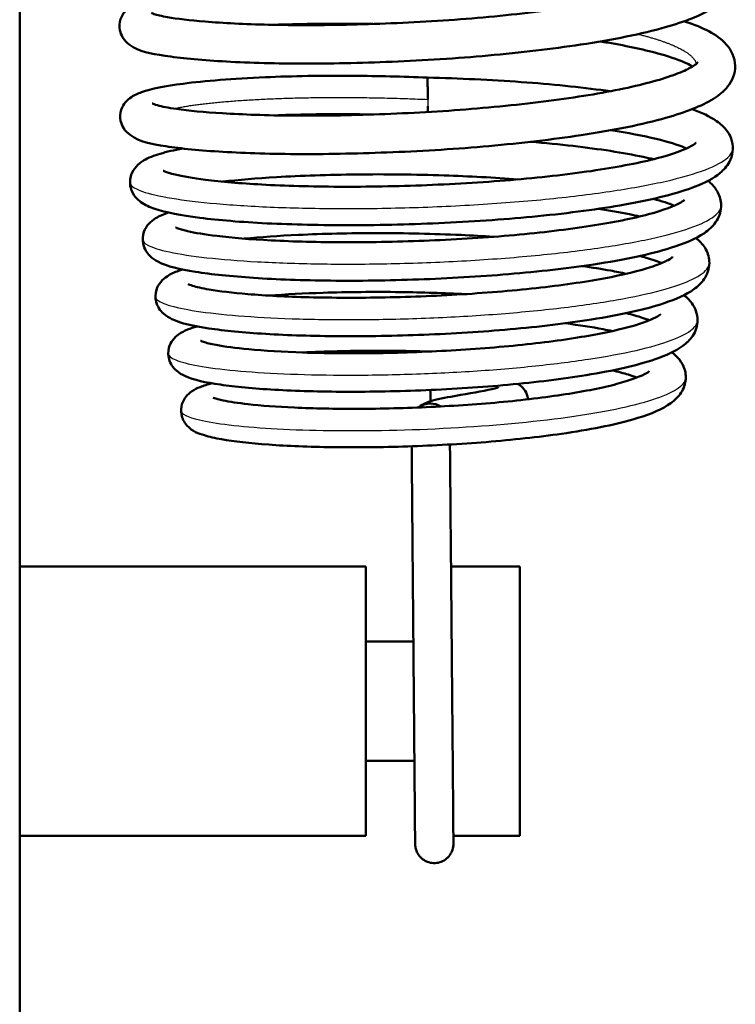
# Model space of a CAD drawing. Header units: millimetres. Extents: x 155 to 950, y -844 to 1327.
# Tile 8 of 56: x 306 to 325, y 86 to 112. Entities that reach past the tile are written whole.
import ezdxf

# ---------------------------------------------------------------- set-up
doc = ezdxf.new("R2010")
doc.units = ezdxf.units.MM
doc.header["$LTSCALE"] = 0.75
doc.layers.add('Visible', color=7, linetype='Continuous', lineweight=50)
doc.layers.add('Visible Narrow', color=7, linetype='Continuous', lineweight=25)

msp = doc.modelspace()

# ---------------------------------------------------------------- linework, layer by layer
at = {"layer": 'Visible'}
for p, q in [((306.063, 83.194, 27.422), (306.063, 192.994, 27.422)), ((306.063, 97.694, 21.449), (315.063, 97.694, 21.449)), ((317.277, 97.694, 21.449), (319.063, 97.694, 21.449)), ((315.063, 95.744, 21.449), (316.298, 95.744, 21.449)), ((315.063, 92.644, 21.449), (316.325, 92.644, 21.449)), ((306.063, 90.694, 21.449), (315.063, 90.694, 21.449)), ((317.338, 90.694, 21.449), (319.063, 90.694, 21.449))]:
    msp.add_line(p, q, dxfattribs=at)
at = {"layer": 'Visible', "extrusion": (0.999962, 0.008727, -2.27892e-10)}
msp.add_arc((107.132, 16.001, 317.619), 0.5, 0.1351, 97.6833, dxfattribs=at)
at = {"layer": 'Visible', "extrusion": (0.999962, 0.008727, -2.16092e-12)}
msp.add_arc((107.132, 16.001, 317.619), 0.5, 119.4631, 141.9625, dxfattribs=at)
at = {"layer": 'Visible', "extrusion": (0.999962, 0.008727, 4.63618e-13)}
msp.add_arc((99.484, 16.544, 317.619), 0.5, 86.4454, 121.8559, dxfattribs=at)
at = {"layer": 'Visible', "extrusion": (-0.082728, -0.138347, 0.986923)}
for start, end in [(121.044, 158.8943), (88.8938, 121.044)]:
    msp.add_arc((219.792, 249.963, -18.137), 0.5, start, end, dxfattribs=at)
at = {"layer": 'Visible', "extrusion": (-1, 0, 0)}
for centre in [(-94.194, 21.449, -315.063), (-94.194, 21.449, -319.063)]:
    msp.add_arc(centre, 3.5, 0, 180, dxfattribs=at)
at = {"layer": 'Visible'}
for points, knots in [([(323.321, 114.217, 20.365), (323.332, 114.213, 20.382), (323.343, 114.209, 20.4), (323.813, 114.048, 21.16), (324.16, 113.893, 21.983), (324.539, 113.474, 23.195), (324.641, 113.274, 23.6), (324.648, 112.857, 24.358), (324.565, 112.667, 24.73), (324.351, 112.395, 25.464), (324.223, 112.293, 25.827), (323.766, 112.008, 26.949), (323.358, 111.854, 27.696), (322.244, 111.537, 29.122), (321.486, 111.384, 29.792), (319.905, 111.146, 30.722), (319.083, 111.049, 31.035), (317.427, 110.901, 31.364), (316.572, 110.848, 31.393), (314.923, 110.78, 31.178), (314.107, 110.763, 30.933), (312.615, 110.767, 30.206), (311.92, 110.789, 29.715), (310.735, 110.859, 28.551), (310.231, 110.907, 27.865), (309.44, 111.033, 26.363), (309.187, 111.061, 25.511), (308.855, 111.305, 24.543), (308.791, 111.363, 24.378), (308.707, 111.502, 24.135), (308.681, 111.564, 24.048), (308.649, 111.726, 23.849), (308.656, 111.829, 23.736), (308.71, 111.995, 23.513), (308.751, 112.061, 23.4), (308.845, 112.172, 23.142), (308.897, 112.213, 22.993), (309.033, 112.303, 22.578), (309.116, 112.338, 22.306), (309.47, 112.466, 21.248), (309.823, 112.534, 20.473), (310.851, 112.667, 18.942), (311.589, 112.725, 18.197), (313.127, 112.792, 17.169), (313.912, 112.805, 16.812), (315.527, 112.793, 16.378), (316.377, 112.771, 16.293), (318.033, 112.688, 16.396), (318.86, 112.624, 16.585), (320.16, 112.489, 17.111), (320.674, 112.424, 17.392), (321.149, 112.352, 17.723)], [107.012151, 107.012151, 107.012151, 107.012151, 107.018437, 107.018437, 107.284532, 107.284532, 107.419564, 107.419564, 107.544106, 107.544106, 107.66295, 107.66295, 107.917433, 107.917433, 108.214048, 108.214048, 108.472282, 108.472282, 108.722603, 108.722603, 108.971569, 108.971569, 109.220501, 109.220501, 109.470268, 109.470268, 109.731235, 109.731235, 109.785973, 109.785973, 109.818705, 109.818705, 109.863425, 109.863425, 109.903858, 109.903858, 109.952211, 109.952211, 110.037831, 110.037831, 110.289208, 110.289208, 110.592646, 110.592646, 110.844555, 110.844555, 111.094338, 111.094338, 111.342924, 111.342924, 111.517094, 111.517094, 111.517094, 111.517094]), ([(309.488, 112.079, 25.02), (309.488, 112.079, 25.026), (309.488, 112.079, 25.031), (309.489, 112.078, 25.271), (309.515, 112.066, 25.507), (309.631, 112.028, 26.141), (309.752, 111.998, 26.537), (310.153, 111.928, 27.506), (310.487, 111.888, 28.066), (311.35, 111.818, 29.151), (311.914, 111.789, 29.668), (313.192, 111.759, 30.528), (313.932, 111.76, 30.868), (315.464, 111.797, 31.292), (316.276, 111.832, 31.381), (317.869, 111.937, 31.297), (318.669, 112.011, 31.123), (320.144, 112.187, 30.535), (320.84, 112.29, 30.116), (322.025, 112.518, 29.094), (322.535, 112.647, 28.481), (323.283, 112.899, 27.16), (323.544, 113.036, 26.432), (323.658, 113.13, 25.467), (323.669, 113.145, 25.245), (323.669, 113.145, 25.022)], [5.950359, 5.950359, 5.950359, 5.950359, 5.951943, 5.951943, 6.022445, 6.022445, 6.145644, 6.145644, 6.337855, 6.337855, 6.562152, 6.562152, 6.800076, 6.800076, 7.039224, 7.039224, 7.279429, 7.279429, 7.518567, 7.518567, 7.753866, 7.753866, 7.980288, 7.980288, 8.046847, 8.046847, 8.046847, 8.046847]), ([(323.342, 111.864, 20.037), (323.353, 111.861, 20.054), (323.364, 111.857, 20.072), (323.834, 111.696, 20.832), (324.181, 111.541, 21.655), (324.559, 111.122, 22.867), (324.662, 110.922, 23.272), (324.668, 110.505, 24.03), (324.586, 110.315, 24.402), (324.372, 110.042, 25.136), (324.244, 109.941, 25.499), (323.786, 109.656, 26.621), (323.379, 109.502, 27.368), (322.265, 109.185, 28.794), (321.506, 109.032, 29.464), (319.926, 108.794, 30.394), (319.104, 108.697, 30.707), (317.447, 108.549, 31.036), (316.593, 108.496, 31.065), (314.944, 108.428, 30.85), (314.128, 108.411, 30.605), (312.636, 108.415, 29.878), (311.94, 108.437, 29.387), (310.755, 108.507, 28.223), (310.252, 108.555, 27.537), (309.461, 108.681, 26.035), (309.207, 108.709, 25.183), (308.875, 108.953, 24.215), (308.811, 109.011, 24.05), (308.728, 109.149, 23.807), (308.701, 109.212, 23.72), (308.669, 109.373, 23.521), (308.676, 109.477, 23.408), (308.731, 109.643, 23.185), (308.772, 109.709, 23.072), (308.865, 109.819, 22.814), (308.917, 109.86, 22.665), (309.054, 109.951, 22.25), (309.136, 109.986, 21.978), (309.491, 110.114, 20.92), (309.843, 110.182, 20.145), (310.872, 110.315, 18.614), (311.609, 110.373, 17.869), (313.147, 110.44, 16.841), (313.932, 110.453, 16.484), (315.369, 110.443, 16.098), (316.021, 110.427, 16.008), (316.668, 110.402, 16.002)], [111.840457, 111.840457, 111.840457, 111.840457, 111.846743, 111.846743, 112.112837, 112.112837, 112.247869, 112.247869, 112.372411, 112.372411, 112.491256, 112.491256, 112.745739, 112.745739, 113.042353, 113.042353, 113.300587, 113.300587, 113.550908, 113.550908, 113.799875, 113.799875, 114.048806, 114.048806, 114.298574, 114.298574, 114.559541, 114.559541, 114.614279, 114.614279, 114.647011, 114.647011, 114.69173, 114.69173, 114.732164, 114.732164, 114.780516, 114.780516, 114.866136, 114.866136, 115.117514, 115.117514, 115.420951, 115.420951, 115.672861, 115.672861, 115.867187, 115.867187, 115.867187, 115.867187]), ([(315.243, 111.794, 16.471), (315.069, 111.797, 16.505), (314.896, 111.799, 16.545), (314.002, 111.805, 16.789), (313.3, 111.796, 17.1), (312.669, 111.772, 17.505)], [4.7926591, 4.7926591, 4.7926591, 4.7926591, 4.8458025, 4.8458025, 5.0706323, 5.0706323, 5.0706323, 5.0706323]), ([(323.556, 110.69, 21.442), (323.517, 110.713, 21.272), (323.469, 110.739, 21.105), (323.246, 110.843, 20.444), (323.009, 110.929, 19.968), (322.348, 111.117, 18.956), (321.879, 111.219, 18.435), (321.286, 111.319, 17.943), (321.222, 111.329, 17.892), (321.156, 111.34, 17.841)], [3.7234633, 3.7234633, 3.7234633, 3.7234633, 3.7759827, 3.7759827, 3.9349661, 3.9349661, 4.1429605, 4.1429605, 4.1679021, 4.1679021, 4.1679021, 4.1679021]), ([(309.508, 109.726, 24.692), (309.508, 109.726, 24.756), (309.51, 109.725, 24.82), (309.529, 109.717, 25.16), (309.576, 109.699, 25.437), (309.755, 109.649, 26.17), (309.925, 109.616, 26.623), (310.452, 109.541, 27.662), (310.86, 109.502, 28.234), (311.864, 109.441, 29.285), (312.488, 109.418, 29.761), (313.863, 109.407, 30.504), (314.635, 109.419, 30.772), (316.206, 109.476, 31.048), (317.025, 109.521, 31.057), (318.6, 109.65, 30.818), (319.377, 109.734, 30.567), (320.784, 109.927, 29.839), (321.433, 110.038, 29.353), (322.501, 110.279, 28.222), (322.941, 110.412, 27.567), (323.384, 110.595, 26.534), (323.497, 110.652, 26.192), (323.636, 110.739, 25.547), (323.673, 110.774, 25.244), (323.689, 110.79, 24.858), (323.69, 110.792, 24.776), (323.69, 110.792, 24.694)], [1.298987, 1.298987, 1.298987, 1.298987, 1.318013, 1.318013, 1.401415, 1.401415, 1.545006, 1.545006, 1.751669, 1.751669, 1.981494, 1.981494, 2.220457, 2.220457, 2.460187, 2.460187, 2.7001, 2.7001, 2.938874, 2.938874, 3.172125, 3.172125, 3.280456, 3.280456, 3.371726, 3.371726, 3.396437, 3.396437, 3.396437, 3.396437]), ([(316.668, 110.4, 16.001), (317.49, 110.38, 16.001), (318.321, 110.342, 16.136), (319.884, 110.229, 16.656), (320.634, 110.153, 17.049), (321.334, 110.056, 17.573), (321.373, 110.05, 17.604), (321.413, 110.045, 17.634)], [0.0000107, 0.0000107, 0.0000107, 0.0000107, 0.2465677, 0.2465677, 0.4952873, 0.4952873, 0.5103543, 0.5103543, 0.5103543, 0.5103543]), ([(323.544, 109.58, 20.178), (323.793, 109.492, 20.64), (324.003, 109.394, 21.122), (324.284, 109.199, 21.893), (324.38, 109.116, 22.182), (324.512, 108.931, 22.649), (324.556, 108.843, 22.833), (324.628, 108.569, 23.342), (324.595, 108.363, 23.671), (324.45, 108.092, 24.274), (324.364, 108, 24.549), (324.094, 107.776, 25.34), (323.884, 107.67, 25.859), (323.169, 107.391, 27.232), (322.546, 107.236, 28.053), (321.133, 106.984, 29.293), (320.356, 106.881, 29.766), (318.764, 106.723, 30.383), (317.936, 106.664, 30.557), (316.298, 106.587, 30.624), (315.468, 106.567, 30.523), (313.908, 106.564, 30.067), (313.158, 106.581, 29.709), (311.828, 106.646, 28.784), (311.232, 106.695, 28.206), (310.251, 106.82, 26.902), (309.865, 106.893, 26.157), (309.443, 107.037, 25.046), (309.328, 107.084, 24.694), (309.165, 107.201, 24.212), (309.117, 107.242, 24.073), (309.021, 107.359, 23.792), (308.973, 107.441, 23.649), (308.92, 107.647, 23.358), (308.927, 107.773, 23.206), (308.993, 107.962, 22.918), (309.04, 108.032, 22.781), (309.151, 108.156, 22.455), (309.215, 108.203, 22.262), (309.413, 108.323, 21.669), (309.552, 108.373, 21.263), (309.884, 108.472, 20.478), (310.08, 108.517, 20.094), (310.305, 108.558, 19.727)], [0.846577, 0.846577, 0.846577, 0.846577, 1.00555, 1.00555, 1.099552, 1.099552, 1.161494, 1.161494, 1.274494, 1.274494, 1.364499, 1.364499, 1.534137, 1.534137, 1.836419, 1.836419, 2.103118, 2.103118, 2.350805, 2.350805, 2.595258, 2.595258, 2.838351, 2.838351, 3.081623, 3.081623, 3.329315, 3.329315, 3.440718, 3.440718, 3.486118, 3.486118, 3.536625, 3.536625, 3.594089, 3.594089, 3.641749, 3.641749, 3.703906, 3.703906, 3.83285, 3.83285, 3.961434, 3.961434, 3.961434, 3.961434]), ([(315.261, 109.442, 16.143), (314.934, 109.447, 16.207), (314.613, 109.45, 16.294), (313.74, 109.449, 16.591), (313.198, 109.438, 16.853), (312.697, 109.419, 17.173)], [0.1419122, 0.1419122, 0.1419122, 0.1419122, 0.2410597, 0.2410597, 0.4186058, 0.4186058, 0.4186058, 0.4186058]), ([(323.402, 108.56, 20.687), (323.387, 108.567, 20.641), (323.372, 108.573, 20.595), (323.175, 108.654, 20.033), (322.919, 108.734, 19.539), (322.278, 108.888, 18.601), (321.876, 108.964, 18.155), (321.429, 109.032, 17.767)], [19.8835509, 19.8835509, 19.8835509, 19.8835509, 19.8982158, 19.8982158, 20.063949, 20.063949, 20.2422705, 20.2422705, 20.2422705, 20.2422705]), ([(309.793, 107.981, 24.507), (309.793, 107.981, 24.69), (309.808, 107.972, 24.873), (309.886, 107.94, 25.411), (309.981, 107.909, 25.763), (310.299, 107.834, 26.627), (310.568, 107.787, 27.128), (311.296, 107.695, 28.161), (311.797, 107.652, 28.679), (312.959, 107.588, 29.57), (313.644, 107.568, 29.939), (315.094, 107.562, 30.446), (315.877, 107.575, 30.584), (317.432, 107.637, 30.607), (318.223, 107.686, 30.49), (319.705, 107.815, 30.017), (320.416, 107.897, 29.654), (321.658, 108.084, 28.733), (322.207, 108.192, 28.165), (323.053, 108.413, 26.912), (323.372, 108.534, 26.211), (323.601, 108.664, 25.168), (323.64, 108.698, 24.846), (323.646, 108.705, 24.491), (323.646, 108.705, 24.458), (323.646, 108.705, 24.425)], [17.466966, 17.466966, 17.466966, 17.466966, 17.521741, 17.521741, 17.630376, 17.630376, 17.798698, 17.798698, 18.010485, 18.010485, 18.238341, 18.238341, 18.47105, 18.47105, 18.705108, 18.705108, 18.939514, 18.939514, 19.172195, 19.172195, 19.398024, 19.398024, 19.494788, 19.494788, 19.504601, 19.504601, 19.504601, 19.504601]), ([(319.344, 108.732, 16.607), (319.728, 108.7, 16.755), (320.099, 108.664, 16.935), (321.133, 108.545, 17.548), (321.756, 108.449, 18.07), (322.367, 108.32, 18.772), (322.456, 108.3, 18.88), (322.542, 108.28, 18.99)], [4.9966814, 4.9966814, 4.9966814, 4.9966814, 5.1195772, 5.1195772, 5.3590669, 5.3590669, 5.401419, 5.401419, 5.401419, 5.401419]), ([(323.958, 107.718, 21.676), (323.988, 107.693, 21.761), (324.017, 107.668, 21.846), (324.118, 107.568, 22.155), (324.186, 107.48, 22.378), (324.279, 107.275, 22.794), (324.304, 107.159, 22.99), (324.292, 106.892, 23.441), (324.233, 106.75, 23.705), (324.074, 106.524, 24.264), (323.974, 106.437, 24.561), (323.633, 106.203, 25.471), (323.346, 106.086, 26.082), (322.468, 105.811, 27.456), (321.782, 105.667, 28.188), (320.321, 105.446, 29.219), (319.56, 105.36, 29.583), (318.015, 105.23, 30.017), (317.213, 105.183, 30.106), (315.651, 105.127, 30.022), (314.87, 105.117, 29.851), (313.426, 105.132, 29.277), (312.744, 105.157, 28.868), (311.558, 105.235, 27.867), (311.041, 105.289, 27.262), (310.211, 105.422, 25.925), (309.911, 105.486, 25.17), (309.586, 105.657, 24.223), (309.518, 105.7, 24.025), (309.413, 105.803, 23.73), (309.375, 105.848, 23.629), (309.313, 105.954, 23.438), (309.288, 106.015, 23.348), (309.253, 106.183, 23.126), (309.261, 106.297, 22.994), (309.324, 106.474, 22.737), (309.369, 106.543, 22.609), (309.474, 106.662, 22.311), (309.535, 106.707, 22.137), (309.7, 106.81, 21.65), (309.808, 106.854, 21.332), (309.93, 106.894, 21.021)], [5.710779, 5.710779, 5.710779, 5.710779, 5.738766, 5.738766, 5.812868, 5.812868, 5.88056, 5.88056, 5.970336, 5.970336, 6.067469, 6.067469, 6.270254, 6.270254, 6.56357, 6.56357, 6.81072, 6.81072, 7.04667, 7.04667, 7.280241, 7.280241, 7.512894, 7.512894, 7.746341, 7.746341, 7.986907, 7.986907, 8.050774, 8.050774, 8.08569, 8.08569, 8.11889, 8.11889, 8.169717, 8.169717, 8.214668, 8.214668, 8.270977, 8.270977, 8.372132, 8.372132, 8.372132, 8.372132]), ([(319.017, 107.755, 16.514), (318.402, 107.801, 16.297), (317.751, 107.836, 16.164), (316.342, 107.883, 16.076), (315.565, 107.892, 16.152), (314.091, 107.876, 16.543), (313.374, 107.852, 16.864), (312.223, 107.783, 17.624), (311.749, 107.743, 18.036), (311.341, 107.697, 18.5)], [15.976901, 15.976901, 15.976901, 15.976901, 16.1725776, 16.1725776, 16.4006157, 16.4006157, 16.6302026, 16.6302026, 16.8151666, 16.8151666, 16.8151666, 16.8151666]), ([(310.118, 106.507, 24.275), (310.118, 106.507, 24.455), (310.133, 106.499, 24.635), (310.212, 106.467, 25.154), (310.305, 106.439, 25.49), (310.615, 106.367, 26.316), (310.877, 106.323, 26.797), (311.582, 106.238, 27.783), (312.064, 106.198, 28.275), (313.181, 106.14, 29.118), (313.838, 106.123, 29.466), (315.226, 106.12, 29.94), (315.976, 106.135, 30.067), (317.462, 106.198, 30.079), (318.218, 106.246, 29.962), (319.632, 106.373, 29.499), (320.309, 106.454, 29.147), (321.487, 106.635, 28.26), (322.007, 106.74, 27.714), (322.804, 106.953, 26.511), (323.104, 107.07, 25.84), (323.308, 107.189, 24.846), (323.34, 107.219, 24.541), (323.343, 107.222, 24.224), (323.343, 107.222, 24.21), (323.343, 107.222, 24.196)], [13.067683, 13.067683, 13.067683, 13.067683, 13.121694, 13.121694, 13.225357, 13.225357, 13.387423, 13.387423, 13.589842, 13.589842, 13.8075, 13.8075, 14.029821, 14.029821, 14.253854, 14.253854, 14.477788, 14.477788, 14.699806, 14.699806, 14.91531, 14.91531, 15.006356, 15.006356, 15.010502, 15.010502, 15.010502, 15.010502]), ([(321.109, 106.991, 17.767), (321.398, 106.947, 17.997), (321.668, 106.9, 18.249), (322.01, 106.831, 18.62), (322.101, 106.811, 18.725), (322.189, 106.791, 18.832)], [9.7289159, 9.7289159, 9.7289159, 9.7289159, 9.8397051, 9.8397051, 9.8816823, 9.8816823, 9.8816823, 9.8816823]), ([(323.645, 106.231, 21.491), (323.656, 106.222, 21.524), (323.668, 106.212, 21.557), (323.765, 106.131, 21.83), (323.844, 106.044, 22.069), (323.959, 105.832, 22.517), (323.995, 105.706, 22.727), (323.992, 105.429, 23.185), (323.937, 105.283, 23.44), (323.786, 105.058, 23.967), (323.692, 104.973, 24.242), (323.383, 104.752, 25.067), (323.131, 104.643, 25.617), (322.334, 104.377, 26.924), (321.686, 104.234, 27.646), (320.296, 104.013, 28.669), (319.569, 103.927, 29.033), (318.091, 103.796, 29.476), (317.324, 103.748, 29.575), (315.829, 103.689, 29.519), (315.081, 103.676, 29.368), (313.692, 103.685, 28.842), (313.034, 103.705, 28.462), (311.885, 103.775, 27.524), (311.381, 103.824, 26.954), (310.569, 103.946, 25.689), (310.27, 104.008, 24.976), (309.948, 104.161, 24.054), (309.875, 104.202, 23.843), (309.76, 104.306, 23.531), (309.718, 104.352, 23.424), (309.651, 104.459, 23.233), (309.625, 104.518, 23.149), (309.586, 104.679, 22.944), (309.59, 104.789, 22.823), (309.644, 104.965, 22.588), (309.685, 105.035, 22.472), (309.783, 105.154, 22.205), (309.839, 105.2, 22.052), (309.991, 105.301, 21.62), (310.086, 105.341, 21.337), (310.226, 105.391, 20.969), (310.261, 105.402, 20.88), (310.298, 105.413, 20.792)], [10.190657, 10.190657, 10.190657, 10.190657, 10.201524, 10.201524, 10.280924, 10.280924, 10.354026, 10.354026, 10.441617, 10.441617, 10.53174, 10.53174, 10.714231, 10.714231, 10.99787, 10.99787, 11.236185, 11.236185, 11.46239, 11.46239, 11.685438, 11.685438, 11.907729, 11.907729, 12.130921, 12.130921, 12.36004, 12.36004, 12.427531, 12.427531, 12.464501, 12.464501, 12.496025, 12.496025, 12.543636, 12.543636, 12.58555, 12.58555, 12.635961, 12.635961, 12.726172, 12.726172, 12.754929, 12.754929, 12.754929, 12.754929]), ([(318.385, 106.265, 16.439), (318.106, 106.283, 16.366), (317.822, 106.298, 16.31), (316.819, 106.343, 16.181), (316.077, 106.359, 16.205), (314.649, 106.359, 16.484), (313.946, 106.343, 16.744), (312.799, 106.289, 17.395), (312.321, 106.256, 17.757), (311.902, 106.216, 18.173)], [11.6951645, 11.6951645, 11.6951645, 11.6951645, 11.7814374, 11.7814374, 11.9987345, 11.9987345, 12.2178564, 12.2178564, 12.3946293, 12.3946293, 12.3946293, 12.3946293]), ([(310.442, 105.034, 24.034), (310.442, 105.034, 24.087), (310.443, 105.033, 24.139), (310.458, 105.025, 24.437), (310.499, 105.008, 24.683), (310.655, 104.961, 25.321), (310.805, 104.926, 25.708), (311.255, 104.85, 26.591), (311.599, 104.808, 27.073), (312.456, 104.736, 27.985), (313.001, 104.708, 28.405), (314.202, 104.677, 29.068), (314.879, 104.675, 29.31), (316.265, 104.702, 29.568), (316.993, 104.732, 29.585), (318.399, 104.822, 29.39), (319.096, 104.884, 29.174), (320.361, 105.032, 28.54), (320.947, 105.122, 28.114), (321.922, 105.314, 27.116), (322.328, 105.421, 26.531), (322.742, 105.572, 25.608), (322.847, 105.619, 25.303), (322.984, 105.694, 24.722), (323.023, 105.724, 24.446), (323.038, 105.737, 24.103), (323.039, 105.739, 24.038), (323.039, 105.739, 23.972)], [8.864216, 8.864216, 8.864216, 8.864216, 8.879886, 8.879886, 8.953915, 8.953915, 9.077404, 9.077404, 9.251991, 9.251991, 9.45358, 9.45358, 9.663762, 9.663762, 9.876659, 9.876659, 10.090517, 10.090517, 10.303579, 10.303579, 10.513175, 10.513175, 10.61027, 10.61027, 10.69363, 10.69363, 10.713211, 10.713211, 10.713211, 10.713211]), ([(322.761, 105.583, 20.295), (322.65, 105.628, 19.988), (322.51, 105.675, 19.691), (322.295, 105.736, 19.319), (322.24, 105.75, 19.23), (322.183, 105.765, 19.143)], [11.0874234, 11.0874234, 11.0874234, 11.0874234, 11.1860365, 11.1860365, 11.217521, 11.217521, 11.217521, 11.217521]), ([(320.689, 105.504, 17.626), (320.948, 105.467, 17.815), (321.195, 105.427, 18.022), (321.566, 105.359, 18.383), (321.702, 105.331, 18.528), (321.832, 105.303, 18.678)], [14.0077773, 14.0077773, 14.0077773, 14.0077773, 14.1042954, 14.1042954, 14.1643103, 14.1643103, 14.1643103, 14.1643103]), ([(323.332, 104.745, 21.306), (323.406, 104.688, 21.505), (323.475, 104.623, 21.704), (323.621, 104.426, 22.177), (323.687, 104.266, 22.448), (323.688, 103.949, 22.955), (323.634, 103.802, 23.203), (323.487, 103.581, 23.706), (323.397, 103.498, 23.964), (323.105, 103.285, 24.733), (322.871, 103.181, 25.245), (322.122, 102.924, 26.485), (321.508, 102.785, 27.179), (320.183, 102.569, 28.168), (319.485, 102.484, 28.522), (318.072, 102.355, 28.952), (317.341, 102.308, 29.048), (315.914, 102.248, 29.001), (315.199, 102.235, 28.86), (313.873, 102.239, 28.363), (313.244, 102.258, 28.003), (312.146, 102.32, 27.113), (311.664, 102.366, 26.572), (310.885, 102.479, 25.369), (310.597, 102.537, 24.688), (310.283, 102.682, 23.806), (310.211, 102.721, 23.602), (310.096, 102.821, 23.302), (310.055, 102.865, 23.201), (309.989, 102.967, 23.023), (309.962, 103.023, 22.945), (309.92, 103.176, 22.757), (309.919, 103.282, 22.648), (309.964, 103.455, 22.437), (310.001, 103.525, 22.333), (310.09, 103.644, 22.1), (310.142, 103.689, 21.967), (310.271, 103.783, 21.614), (310.347, 103.82, 21.389), (310.504, 103.883, 20.96), (310.586, 103.91, 20.754), (310.674, 103.935, 20.551)], [14.472943, 14.472943, 14.472943, 14.472943, 14.538854, 14.538854, 14.632761, 14.632761, 14.718382, 14.718382, 14.803415, 14.803415, 14.973503, 14.973503, 15.244632, 15.244632, 15.473798, 15.473798, 15.689497, 15.689497, 15.902506, 15.902506, 16.114327, 16.114327, 16.326929, 16.326929, 16.545652, 16.545652, 16.611257, 16.611257, 16.646363, 16.646363, 16.675927, 16.675927, 16.720197, 16.720197, 16.758768, 16.758768, 16.803184, 16.803184, 16.874941, 16.874941, 16.941608, 16.941608, 16.941608, 16.941608]), ([(317.656, 104.774, 16.401), (317.098, 104.802, 16.316), (316.524, 104.819, 16.304), (315.274, 104.836, 16.443), (314.586, 104.829, 16.635), (313.456, 104.793, 17.159), (312.98, 104.768, 17.459), (312.554, 104.736, 17.812)], [7.6186795, 7.6186795, 7.6186795, 7.6186795, 7.7876291, 7.7876291, 7.9961169, 7.9961169, 8.1617344, 8.1617344, 8.1617344, 8.1617344]), ([(310.765, 103.56, 23.797), (310.765, 103.56, 23.814), (310.766, 103.56, 23.831), (310.77, 103.558, 24.061), (310.797, 103.545, 24.274), (310.912, 103.508, 24.828), (311.028, 103.479, 25.167), (311.389, 103.412, 25.967), (311.678, 103.373, 26.419), (312.42, 103.303, 27.301), (312.905, 103.274, 27.722), (313.996, 103.237, 28.411), (314.621, 103.231, 28.678), (315.919, 103.249, 29.003), (316.609, 103.272, 29.061), (317.955, 103.349, 28.957), (318.63, 103.404, 28.793), (319.87, 103.538, 28.264), (320.452, 103.62, 27.894), (321.441, 103.799, 27.002), (321.864, 103.9, 26.469), (322.319, 104.046, 25.613), (322.442, 104.093, 25.325), (322.618, 104.175, 24.765), (322.679, 104.211, 24.491), (322.727, 104.247, 24.06), (322.736, 104.256, 23.904), (322.736, 104.256, 23.748)], [4.858058, 4.858058, 4.858058, 4.858058, 4.863087, 4.863087, 4.927041, 4.927041, 5.033345, 5.033345, 5.191481, 5.191481, 5.379871, 5.379871, 5.578767, 5.578767, 5.781183, 5.781183, 5.984642, 5.984642, 6.187464, 6.187464, 6.387813, 6.387813, 6.481829, 6.481829, 6.565787, 6.565787, 6.612384, 6.612384, 6.612384, 6.612384]), ([(322.438, 104.095, 20.102), (322.382, 104.116, 19.956), (322.319, 104.139, 19.814), (322.129, 104.2, 19.426), (321.987, 104.24, 19.187), (321.828, 104.278, 18.959)], [6.9841695, 6.9841695, 6.9841695, 6.9841695, 7.0312385, 7.0312385, 7.1149489, 7.1149489, 7.1149489, 7.1149489]), ([(320.254, 104.016, 17.493), (320.607, 103.97, 17.725), (320.937, 103.918, 17.991), (321.317, 103.846, 18.363), (321.396, 103.831, 18.444), (321.472, 103.815, 18.528)], [18.0898691, 18.0898691, 18.0898691, 18.0898691, 18.2164523, 18.2164523, 18.2507227, 18.2507227, 18.2507227, 18.2507227]), ([(323.018, 103.259, 21.122), (323.159, 103.155, 21.479), (323.288, 103.018, 21.838), (323.383, 102.712, 22.359), (323.391, 102.588, 22.54), (323.342, 102.345, 22.931), (323.281, 102.232, 23.147), (323.122, 102.035, 23.635), (323.019, 101.955, 23.911), (322.669, 101.735, 24.76), (322.371, 101.623, 25.328), (321.507, 101.375, 26.523), (320.869, 101.249, 27.126), (319.549, 101.06, 27.939), (318.877, 100.987, 28.212), (317.525, 100.878, 28.506), (316.828, 100.84, 28.541), (315.478, 100.795, 28.39), (314.808, 100.789, 28.199), (313.59, 100.806, 27.626), (313.023, 100.828, 27.24), (312.051, 100.898, 26.315), (311.634, 100.945, 25.765), (311.139, 101.033, 24.867), (310.993, 101.066, 24.545), (310.704, 101.156, 23.813), (310.563, 101.195, 23.387), (310.376, 101.402, 22.93), (310.342, 101.448, 22.849), (310.294, 101.546, 22.712), (310.277, 101.594, 22.655), (310.251, 101.733, 22.501), (310.256, 101.83, 22.406), (310.305, 101.99, 22.216), (310.343, 102.057, 22.12), (310.432, 102.168, 21.902), (310.483, 102.211, 21.779), (310.606, 102.296, 21.454), (310.677, 102.33, 21.249), (310.846, 102.396, 20.792), (310.947, 102.428, 20.541), (311.061, 102.456, 20.294)], [18.558907, 18.558907, 18.558907, 18.558907, 18.677697, 18.677697, 18.74235, 18.74235, 18.816437, 18.816437, 18.907457, 18.907457, 19.099791, 19.099791, 19.356071, 19.356071, 19.56845, 19.56845, 19.772657, 19.772657, 19.976024, 19.976024, 20.176689, 20.176689, 20.37916, 20.37916, 20.485503, 20.485503, 20.616681, 20.616681, 20.646105, 20.646105, 20.669044, 20.669044, 20.708679, 20.708679, 20.745023, 20.745023, 20.786635, 20.786635, 20.852355, 20.852355, 20.933885, 20.933885, 20.933885, 20.933885]), ([(316.711, 103.282, 16.436), (316.388, 103.292, 16.435), (316.064, 103.298, 16.459), (315.095, 103.307, 16.61), (314.45, 103.298, 16.82), (313.711, 103.271, 17.203), (313.56, 103.264, 17.289), (313.413, 103.257, 17.382)], [3.7592661, 3.7592661, 3.7592661, 3.7592661, 3.8556326, 3.8556326, 4.0537044, 4.0537044, 4.1056166, 4.1056166, 4.1056166, 4.1056166]), ([(311.089, 102.087, 23.554), (311.089, 102.087, 23.707), (311.103, 102.081, 23.86), (311.17, 102.056, 24.302), (311.25, 102.033, 24.589), (311.515, 101.977, 25.288), (311.738, 101.943, 25.693), (312.337, 101.877, 26.53), (312.747, 101.846, 26.951), (313.703, 101.803, 27.674), (314.266, 101.791, 27.973), (315.461, 101.795, 28.387), (316.11, 101.811, 28.498), (317.39, 101.872, 28.509), (318.038, 101.917, 28.412), (319.253, 102.032, 28.017), (319.835, 102.105, 27.715), (320.854, 102.267, 26.953), (321.304, 102.361, 26.481), (321.985, 102.548, 25.448), (322.239, 102.65, 24.877), (322.407, 102.749, 24.034), (322.432, 102.772, 23.78), (322.432, 102.773, 23.524), (322.432, 102.773, 23.521), (322.432, 102.773, 23.518)], [1.049011, 1.049011, 1.049011, 1.049011, 1.094784, 1.094784, 1.183333, 1.183333, 1.319892, 1.319892, 1.492729, 1.492729, 1.679481, 1.679481, 1.872045, 1.872045, 2.063961, 2.063961, 2.256825, 2.256825, 2.448776, 2.448776, 2.63207, 2.63207, 2.708125, 2.708125, 2.708974, 2.708974, 2.708974, 2.708974]), ([(322.112, 102.607, 19.908), (322.046, 102.632, 19.747), (321.972, 102.657, 19.59), (321.766, 102.719, 19.21), (321.625, 102.756, 18.99), (321.469, 102.792, 18.781)], [3.07821, 3.07821, 3.07821, 3.07821, 3.1306329, 3.1306329, 3.2092062, 3.2092062, 3.2092062, 3.2092062]), ([(316.432, 101.828, 22.3), (316.45, 101.843, 22.279), (316.468, 101.857, 22.258), (316.537, 101.905, 22.172), (316.587, 101.93, 22.102), (316.713, 101.982, 21.915), (316.787, 102.003, 21.794), (317.067, 102.074, 21.38), (317.298, 102.114, 21.101), (317.86, 102.212, 20.441), (318.222, 102.272, 20.06), (318.457, 102.336, 19.496), (318.49, 102.347, 19.394), (318.504, 102.352, 19.265), (318.506, 102.353, 19.24), (318.506, 102.353, 19.215)], [0.0163456, 0.0163456, 0.0163456, 0.0163456, 0.025657, 0.025657, 0.0523509, 0.0523509, 0.095128, 0.095128, 0.2038988, 0.2038988, 0.3568223, 0.3568223, 0.3883342, 0.3883342, 0.395755, 0.395755, 0.395755, 0.395755]), ([(319.014, 102.442, 18.328), (319.022, 102.437, 18.339), (319.03, 102.432, 18.351), (319.083, 102.395, 18.424), (319.13, 102.354, 18.481), (319.213, 102.249, 18.575), (319.248, 102.183, 18.614), (319.275, 102.089, 18.66), (319.28, 102.066, 18.671), (319.283, 102.042, 18.682)], [0.30584534, 0.30584534, 0.30584534, 0.30584534, 0.31025351, 0.31025351, 0.33499861, 0.33499861, 0.35939678, 0.35939678, 0.36733121, 0.36733121, 0.36733121, 0.36733121]), ([(316.343, 90.485, 21.634), (316.343, 90.491, 21.787), (316.343, 90.491, 21.94), (316.343, 90.517, 22.245), (316.343, 90.536, 22.396), (316.342, 90.66, 23.133), (316.34, 90.858, 23.712), (316.335, 91.422, 24.762), (316.332, 91.795, 25.247), (316.324, 92.666, 26.06), (316.32, 93.175, 26.4), (316.311, 94.261, 26.891), (316.305, 94.852, 27.049), (316.295, 96.038, 27.166), (316.29, 96.649, 27.126), (316.28, 97.81, 26.856), (316.275, 98.375, 26.623), (316.266, 99.388, 25.995), (316.262, 99.849, 25.593), (316.256, 100.452, 24.861), (316.255, 100.652, 24.564), (316.253, 100.821, 24.252)], [0, 0, 0, 0, 0.045949, 0.045949, 0.091577, 0.091577, 0.270362, 0.270362, 0.449147, 0.449147, 0.627932, 0.627932, 0.806716, 0.806716, 0.985501, 0.985501, 1.164288, 1.164288, 1.343013, 1.343013, 1.448928, 1.448928, 1.448928, 1.448928]), ([(317.249, 100.867, 24.183), (317.252, 100.599, 24.694), (317.255, 100.246, 25.169), (317.262, 99.406, 25.988), (317.266, 98.905, 26.338), (317.276, 97.83, 26.853), (317.281, 97.242, 27.023), (317.291, 96.059, 27.166), (317.297, 95.448, 27.139), (317.307, 94.281, 26.895), (317.312, 93.711, 26.673), (317.321, 92.684, 26.068), (317.325, 92.215, 25.675), (317.332, 91.437, 24.772), (317.334, 91.119, 24.25), (317.338, 90.672, 23.145), (317.34, 90.537, 22.548), (317.34, 90.496, 21.847), (317.34, 90.496, 21.74), (317.34, 90.493, 21.634)], [0.183812, 0.183812, 0.183812, 0.183812, 0.356935, 0.356935, 0.535719, 0.535719, 0.714503, 0.714503, 0.893288, 0.893288, 1.072073, 1.072073, 1.250857, 1.250857, 1.429642, 1.429642, 1.608427, 1.608427, 1.640359, 1.640359, 1.640359, 1.640359]), ([(317.34, 90.493, 21.634), (317.34, 90.48, 21.634), (317.34, 90.467, 21.634), (317.335, 90.399, 21.634), (317.322, 90.344, 21.634), (317.291, 90.271, 21.634), (317.279, 90.249, 21.634), (317.239, 90.182, 21.634), (317.202, 90.14, 21.634), (317.12, 90.071, 21.634), (317.072, 90.043, 21.634), (316.972, 90.004, 21.634), (316.918, 89.992, 21.634), (316.81, 89.987, 21.634), (316.754, 89.994, 21.634), (316.679, 90.016, 21.634), (316.657, 90.024, 21.634), (316.59, 90.055, 21.634), (316.547, 90.083, 21.634), (316.491, 90.133, 21.634), (316.473, 90.152, 21.634), (316.422, 90.214, 21.634), (316.394, 90.262, 21.634), (316.363, 90.346, 21.634), (316.354, 90.381, 21.634), (316.346, 90.438, 21.634), (316.344, 90.461, 21.634), (316.343, 90.485, 21.634)], [0, 0, 0, 0, 0.0039812, 0.0039812, 0.020477, 0.020477, 0.0278057, 0.0278057, 0.0439878, 0.0439878, 0.0601415, 0.0601415, 0.0762833, 0.0762833, 0.092686, 0.092686, 0.099643, 0.099643, 0.114756, 0.114756, 0.1223428, 0.1223428, 0.1387926, 0.1387926, 0.1492539, 0.1492539, 0.1562357, 0.1562357, 0.1562357, 0.1562357])]:
    msp.add_open_spline(points, degree=3, knots=knots, dxfattribs=at)
msp.add_open_spline([(323.081, 107.072, 20.488), (322.944, 107.13, 20.085), (322.758, 107.191, 19.696), (322.536, 107.251, 19.332)], degree=3, dxfattribs=at)
at = {"layer": 'Visible Narrow', "extrusion": (0.999962, 0.008727, -2.27373e-10)}
msp.add_arc((107.132, 16.001, 317.619), 0.5, 97.6833, 119.4631, dxfattribs=at)
at = {"layer": 'Visible Narrow'}
for points, weights, knots in [([(322.139, 111.531, 19.399), (322.966, 111.323, 20.418), (323.356, 111.083, 21.664), (323.611, 110.926, 22.478), (323.656, 110.76, 23.328)], [0.976417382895, 0.970863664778, 1, 0.980780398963, 0.976655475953], [-0.035813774, -0.035813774, -0.035813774, -0.033333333, -0.033333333, -0.031697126, -0.031697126, -0.031697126]), ([(310.083, 109.594, 21.163), (310.831, 109.775, 19.066), (312.658, 109.852, 17.783), (314.465, 109.928, 16.513), (316.673, 109.833, 16.496)], [0.998237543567, 0.951954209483, 1, 0.952436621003, 0.997317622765], [-0.008256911, -0.008256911, -0.008256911, -0.004166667, -0.004166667, -0.000117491, -0.000117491, -0.000117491])]:
    msp.add_rational_spline(points, weights, degree=2, knots=knots, dxfattribs=at)
for points, knots in [([(308.93, 107.676, 23.325), (308.93, 107.665, 23.434), (308.932, 107.653, 23.544), (308.965, 107.573, 24.284), (309.071, 107.506, 24.912), (309.433, 107.379, 26.126), (309.69, 107.32, 26.711), (310.339, 107.213, 27.804), (310.731, 107.165, 28.311), (311.629, 107.086, 29.216), (312.134, 107.055, 29.614), (313.227, 107.011, 30.277), (313.814, 106.999, 30.543), (315.037, 106.996, 30.924), (315.673, 107.005, 31.04), (316.953, 107.045, 31.116), (317.598, 107.076, 31.076), (318.859, 107.159, 30.841), (319.475, 107.211, 30.647), (320.64, 107.335, 30.115), (321.19, 107.407, 29.777), (322.19, 107.566, 28.979), (322.64, 107.654, 28.519), (323.414, 107.842, 27.502), (323.738, 107.942, 26.946), (324.238, 108.15, 25.772), (324.415, 108.257, 25.154), (324.575, 108.434, 24.127), (324.606, 108.502, 23.727), (324.605, 108.57, 23.327)], [-0.14978825, -0.14978825, -0.14978825, -0.14978825, -0.1484375, -0.1484375, -0.140625, -0.140625, -0.1328125, -0.1328125, -0.125, -0.125, -0.1171875, -0.1171875, -0.109375, -0.109375, -0.1015625, -0.1015625, -0.09375, -0.09375, -0.0859375, -0.0859375, -0.078125, -0.078125, -0.0703125, -0.0703125, -0.0625, -0.0625, -0.0546875, -0.0546875, -0.04979377, -0.04979377, -0.04979377, -0.04979377]), ([(309.262, 106.194, 23.116), (309.262, 106.144, 23.584), (309.307, 106.094, 24.053), (309.512, 105.984, 25.109), (309.701, 105.924, 25.691), (310.217, 105.814, 26.794), (310.543, 105.764, 27.314), (311.314, 105.678, 28.261), (311.758, 105.642, 28.688), (312.738, 105.588, 29.423), (313.273, 105.569, 29.731), (314.405, 105.552, 30.209), (315, 105.553, 30.38), (316.215, 105.576, 30.572), (316.834, 105.598, 30.594), (318.06, 105.663, 30.488), (318.667, 105.706, 30.36), (319.83, 105.811, 29.961), (320.387, 105.873, 29.691), (321.418, 106.015, 29.023), (321.892, 106.094, 28.626), (322.728, 106.266, 27.729), (323.09, 106.359, 27.228), (323.68, 106.553, 26.155), (323.908, 106.655, 25.581), (324.216, 106.862, 24.396), (324.296, 106.968, 23.784), (324.299, 107.076, 23.154), (324.299, 107.079, 23.137), (324.299, 107.082, 23.12)], [-0.34978674, -0.34978674, -0.34978674, -0.34978674, -0.34375, -0.34375, -0.3359375, -0.3359375, -0.328125, -0.328125, -0.3203125, -0.3203125, -0.3125, -0.3125, -0.3046875, -0.3046875, -0.296875, -0.296875, -0.2890625, -0.2890625, -0.28125, -0.28125, -0.2734375, -0.2734375, -0.265625, -0.265625, -0.2578125, -0.2578125, -0.25, -0.25, -0.24978851, -0.24978851, -0.24978851, -0.24978851]), ([(309.594, 104.711, 22.911), (309.594, 104.688, 23.126), (309.604, 104.666, 23.341), (309.677, 104.583, 24.133), (309.802, 104.524, 24.705), (310.189, 104.414, 25.802), (310.451, 104.362, 26.328), (311.095, 104.272, 27.302), (311.478, 104.232, 27.75), (312.341, 104.169, 28.542), (312.822, 104.145, 28.885), (313.855, 104.115, 29.446), (314.406, 104.109, 29.664), (315.545, 104.117, 29.96), (316.133, 104.131, 30.039), (317.312, 104.179, 30.052), (317.902, 104.213, 29.987), (319.048, 104.3, 29.717), (319.605, 104.354, 29.511), (320.651, 104.477, 28.971), (321.14, 104.548, 28.637), (322.022, 104.703, 27.861), (322.415, 104.788, 27.418), (323.079, 104.968, 26.451), (323.351, 105.064, 25.926), (323.758, 105.26, 24.826), (323.893, 105.361, 24.25), (323.981, 105.506, 23.416), (323.994, 105.55, 23.165), (323.993, 105.594, 22.913)], [-0.54977091, -0.54977091, -0.54977091, -0.54977091, -0.546875, -0.546875, -0.5390625, -0.5390625, -0.53125, -0.53125, -0.5234375, -0.5234375, -0.515625, -0.515625, -0.5078125, -0.5078125, -0.5, -0.5, -0.4921875, -0.4921875, -0.484375, -0.484375, -0.4765625, -0.4765625, -0.46875, -0.46875, -0.4609375, -0.4609375, -0.453125, -0.453125, -0.44977961, -0.44977961, -0.44977961, -0.44977961]), ([(309.925, 103.228, 22.703), (309.926, 103.173, 23.24), (309.991, 103.117, 23.778), (310.251, 103.01, 24.841), (310.45, 102.959, 25.365), (310.97, 102.865, 26.35), (311.291, 102.823, 26.811), (312.038, 102.753, 27.644), (312.463, 102.725, 28.015), (313.391, 102.685, 28.644), (313.894, 102.673, 28.903), (314.949, 102.667, 29.291), (315.501, 102.674, 29.42), (316.62, 102.706, 29.543), (317.188, 102.731, 29.536), (318.304, 102.802, 29.386), (318.853, 102.846, 29.242), (319.899, 102.953, 28.827), (320.396, 103.015, 28.556), (321.309, 103.153, 27.9), (321.724, 103.23, 27.516), (322.449, 103.396, 26.658), (322.757, 103.484, 26.185), (323.249, 103.668, 25.177), (323.432, 103.764, 24.642), (323.641, 103.942, 23.637), (323.688, 104.024, 23.171), (323.688, 104.105, 22.705)], [-0.74976373, -0.74976373, -0.74976373, -0.74976373, -0.7421875, -0.7421875, -0.734375, -0.734375, -0.7265625, -0.7265625, -0.71875, -0.71875, -0.7109375, -0.7109375, -0.703125, -0.703125, -0.6953125, -0.6953125, -0.6875, -0.6875, -0.6796875, -0.6796875, -0.671875, -0.671875, -0.6640625, -0.6640625, -0.65625, -0.65625, -0.64976445, -0.64976445, -0.64976445, -0.64976445]), ([(310.257, 101.746, 22.49), (310.258, 101.662, 23.32), (310.42, 101.578, 24.152), (311.135, 101.41, 25.907), (311.783, 101.332, 26.791), (313.425, 101.234, 28.158), (314.419, 101.215, 28.638), (316.519, 101.251, 29.079), (317.625, 101.306, 29.04), (319.689, 101.485, 28.447), (320.645, 101.61, 27.895), (322.183, 101.91, 26.403), (322.763, 102.086, 25.466), (323.245, 102.362, 23.935), (323.342, 102.457, 23.405), (323.378, 102.573, 22.747), (323.382, 102.595, 22.623), (323.382, 102.617, 22.5)], [-0.9497809, -0.9497809, -0.9497809, -0.9497809, -0.9375, -0.9375, -0.921875, -0.921875, -0.90625, -0.90625, -0.890625, -0.890625, -0.875, -0.875, -0.859375, -0.859375, -0.8515625, -0.8515625, -0.8497607, -0.8497607, -0.8497607, -0.8497607])]:
    msp.add_open_spline(points, degree=3, knots=knots, dxfattribs=at)

doc.saveas('drawing.dxf')
